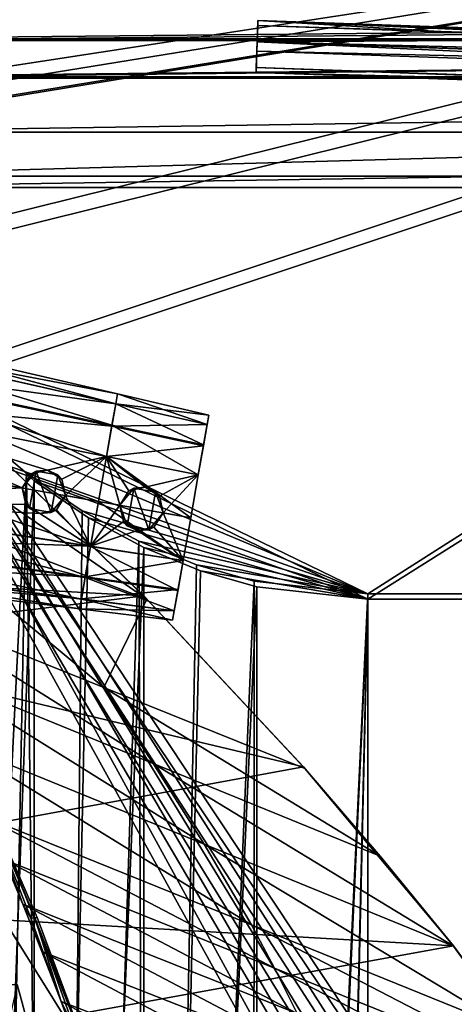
# Model space of a CAD drawing. Header units: metres. Extents: x 0 to 804, y -808 to 0.
# Tile 61 of 100: x 120 to 199, y -269 to -90. Entities that reach past the tile are written whole.
import ezdxf

# ---------------------------------------------------------------- set-up
doc = ezdxf.new("R2010")
doc.units = ezdxf.units.M

msp = doc.modelspace()

# ---------------------------------------------------------------- linework, layer by layer
at = {"layer": 'None'}
for points in [[(92.660332, -175.968719, 506.736481), (87.24424, -156.703415, 567.303406), (143.100128, -195.272568, 628.134583)], [(143.100128, -195.272568, 628.134583), (87.24424, -156.703415, 567.303406), (112.865669, -166.080582, 628.134583)], [(142.532959, -194.695984, 664.00946), (111.948639, -165.241425, 664.00946), (87.688896, -191.649673, 664.00946)], [(111.948639, -165.24144, 662.00946), (111.948639, -165.241425, 664.00946), (142.532959, -194.695984, 664.00946)], [(142.532959, -194.695984, 662.00946), (111.948639, -165.24144, 662.00946), (142.532959, -194.695984, 664.00946)], [(112.865669, -166.080582, 628.134583), (111.948639, -165.24144, 662.00946), (142.532959, -194.695984, 662.00946)], [(143.100128, -195.272568, 628.134583), (112.865669, -166.080582, 628.134583), (142.532959, -194.695984, 662.00946)], [(98.782684, -196.598618, 446.695862), (92.660332, -175.968719, 506.736481), (135.271118, -211.30545, 537.415222)], [(135.271118, -211.30545, 537.415222), (92.660332, -175.968719, 506.736481), (143.100128, -195.272568, 628.134583)], [(75.496353, -202.912231, 664.00946), (142.532959, -194.695984, 664.00946), (87.688896, -191.649673, 664.00946)], [(171.511398, -225.731796, 664.00946), (142.532959, -194.695984, 664.00946), (75.496353, -202.912231, 664.00946)], [(171.511398, -225.731796, 662.00946), (142.532959, -194.695984, 662.00946), (171.511398, -225.731796, 664.00946)], [(142.532959, -194.695984, 662.00946), (142.532959, -194.695984, 664.00946), (171.511398, -225.731796, 664.00946)], [(143.100128, -195.272568, 628.134583), (142.532959, -194.695984, 662.00946), (171.511398, -225.731796, 662.00946)], [(143.100128, -195.272568, 628.134583), (171.759567, -226.012283, 628.134583), (135.271118, -211.30545, 537.415222)], [(171.759567, -226.012283, 628.134583), (143.100128, -195.272568, 628.134583), (171.511398, -225.731796, 662.00946)], [(102.996658, -208.27388, 417.321106), (98.782684, -196.598618, 446.695862), (144.23526, -225.104996, 522.727844)], [(144.23526, -225.104996, 522.727844), (98.782684, -196.598618, 446.695862), (135.271118, -211.30545, 537.415222)], [(43.095512, -249.220764, 664.00946), (171.511398, -225.731796, 664.00946), (75.496353, -202.912231, 664.00946)], [(108.181587, -221.269714, 388.667511), (102.996658, -208.27388, 417.321106), (153.472992, -239.742477, 508.401031)], [(153.472992, -239.742477, 508.401031), (102.996658, -208.27388, 417.321106), (144.23526, -225.104996, 522.727844)], [(171.759567, -226.012283, 628.134583), (185.473846, -241.936096, 628.134583), (135.271118, -211.30545, 537.415222)], [(135.271118, -211.30545, 537.415222), (185.473846, -241.936096, 628.134583), (144.23526, -225.104996, 522.727844)], [(113.963173, -234.974121, 363.385895), (108.181587, -221.269714, 388.667511), (162.067856, -254.396027, 495.760223)], [(162.067856, -254.396027, 495.760223), (108.181587, -221.269714, 388.667511), (153.472992, -239.742477, 508.401031)], [(198.765137, -258.214661, 664.00946), (171.511398, -225.731796, 664.00946), (43.095512, -249.220764, 664.00946)], [(185.473846, -241.936096, 628.134583), (198.764404, -258.21524, 628.134583), (144.23526, -225.104996, 522.727844)], [(144.23526, -225.104996, 522.727844), (198.764404, -258.21524, 628.134583), (153.472992, -239.742477, 508.401031)], [(198.765137, -258.214661, 662.00946), (171.511398, -225.731796, 662.00946), (198.765137, -258.214661, 664.00946)], [(171.511398, -225.731796, 662.00946), (171.511398, -225.731796, 664.00946), (198.765137, -258.214661, 664.00946)], [(171.759567, -226.012283, 628.134583), (171.511398, -225.731796, 662.00946), (198.765137, -258.214661, 662.00946)], [(185.473846, -241.936096, 628.134583), (171.759567, -226.012283, 628.134583), (198.765137, -258.214661, 662.00946)], [(114.597893, -233.482681, 296.761108), (114.296318, -233.512024, 325.122192), (122.740387, -253.085846, 296.914764)], [(114.296318, -233.512024, 325.122192), (117.173508, -242.546112, 351.239136), (120.542389, -250.623337, 339.466614)], [(114.296318, -233.512024, 325.122192), (120.542389, -250.623337, 339.466614), (121.986748, -253.189087, 325.320648)], [(122.740387, -253.085846, 296.914764), (114.296318, -233.512024, 325.122192), (121.986748, -253.189087, 325.320648)], [(122.740387, -253.085846, 296.914764), (123.144127, -253.041321, 268.485168), (114.597893, -233.482681, 296.761108)], [(123.144127, -253.041321, 268.485168), (114.647652, -233.50444, 268.380524), (114.597893, -233.482681, 296.761108)], [(116.535919, -237.777298, 249.267487), (114.647652, -233.50444, 268.380524), (123.144127, -253.041321, 268.485168)], [(117.173508, -242.546112, 351.239136), (113.963173, -234.974121, 363.385895), (166.284958, -262.248535, 489.686859)], [(166.284958, -262.248535, 489.686859), (113.963173, -234.974121, 363.385895), (162.067856, -254.396027, 495.760223)], [(116.535919, -237.777298, 249.267487), (132.434921, -277.966827, 259.632996), (107.279976, -237.78363, 249.268265)], [(107.279976, -237.78363, 249.268265), (132.434921, -277.966827, 259.632996), (113.96759, -277.975098, 259.62738)], [(132.434921, -277.966827, 259.632996), (116.535919, -237.777298, 249.267487), (123.144127, -253.041321, 268.485168)], [(198.764404, -258.21524, 628.134583), (210.172531, -273.817932, 628.134583), (153.472992, -239.742477, 508.401031)], [(153.472992, -239.742477, 508.401031), (210.172531, -273.817932, 628.134583), (162.067856, -254.396027, 495.760223)], [(120.542389, -250.623337, 339.466614), (117.173508, -242.546112, 351.239136), (170.415558, -270.455505, 483.800598)], [(170.415558, -270.455505, 483.800598), (117.173508, -242.546112, 351.239136), (166.284958, -262.248535, 489.686859)], [(198.765137, -258.214661, 662.00946), (198.764404, -258.21524, 628.134583), (185.473846, -241.936096, 628.134583)], [(29.769123, -288.846954, 664.00946), (198.765137, -258.214661, 664.00946), (43.095512, -249.220764, 664.00946)], [(124.018074, -259.211548, 328.093628), (120.542389, -250.623337, 339.466614), (174.429794, -279.013031, 478.114075)], [(174.429794, -279.013031, 478.114075), (120.542389, -250.623337, 339.466614), (170.415558, -270.455505, 483.800598)], [(120.542389, -250.623337, 339.466614), (124.018074, -259.211548, 328.093628), (121.986748, -253.189087, 325.320648)], [(127.544357, -268.311737, 317.142151), (122.740387, -253.085846, 296.914764), (121.986748, -253.189087, 325.320648)], [(121.986748, -253.189087, 325.320648), (124.018074, -259.211548, 328.093628), (127.544357, -268.311737, 317.142151)], [(130.592484, -272.975189, 268.585327), (123.144127, -253.041321, 268.485168), (122.740387, -253.085846, 296.914764)], [(129.876282, -273.064545, 297.061707), (122.740387, -253.085846, 296.914764), (127.544357, -268.311737, 317.142151)], [(129.876282, -273.064545, 297.061707), (130.592484, -272.975189, 268.585327), (122.740387, -253.085846, 296.914764)], [(132.434921, -277.966827, 259.632996), (123.144127, -253.041321, 268.485168), (130.592484, -272.975189, 268.585327)], [(210.172531, -273.817932, 628.134583), (215.396423, -281.950958, 628.134583), (162.067856, -254.396027, 495.760223)], [(162.067856, -254.396027, 495.760223), (215.396423, -281.950958, 628.134583), (166.284958, -262.248535, 489.686859)], [(210.566864, -274.40625, 664.00946), (198.765137, -258.214661, 664.00946), (29.769123, -288.846954, 664.00946)], [(210.172531, -273.817932, 628.134583), (198.764404, -258.21524, 628.134583), (198.765137, -258.214661, 662.00946)], [(210.566864, -274.40625, 664.00946), (210.566864, -274.40625, 662.00946), (198.765137, -258.214661, 664.00946)], [(210.566864, -274.40625, 662.00946), (198.765137, -258.214661, 662.00946), (198.765137, -258.214661, 664.00946)], [(210.566864, -274.40625, 662.00946), (210.172531, -273.817932, 628.134583), (198.765137, -258.214661, 662.00946)], [(127.544357, -268.311737, 317.142151), (124.018074, -259.211548, 328.093628), (178.295883, -287.914734, 472.638367)], [(178.295883, -287.914734, 472.638367), (124.018074, -259.211548, 328.093628), (174.429794, -279.013031, 478.114075)], [(215.396423, -281.950958, 628.134583), (220.288727, -290.287659, 628.134583), (166.284958, -262.248535, 489.686859)], [(166.284958, -262.248535, 489.686859), (220.288727, -290.287659, 628.134583), (170.415558, -270.455505, 483.800598)], [(51.508282, -265.193634, 221.058258), (119.537735, -265.174286, 221.006577), (125.512344, -287.226807, 211.254379)], [(51.508282, -287.269989, 211.371628), (51.508282, -265.193634, 221.058258), (125.512344, -287.226807, 211.254379)], [(125.512344, -287.226807, 211.254379), (119.537735, -265.174286, 221.006577), (116.446144, -278.960083, 249.423599)], [(131.103333, -278.071411, 306.790405), (127.544357, -268.311737, 317.142151), (182.001465, -297.227264, 467.462463)], [(182.001465, -297.227264, 467.462463), (127.544357, -268.311737, 317.142151), (178.295883, -287.914734, 472.638367)], [(131.103333, -278.071411, 306.790405), (129.876282, -273.064545, 297.061707), (127.544357, -268.311737, 317.142151)]]:
    msp.add_3dface(points, dxfattribs=at)
at = {"layer": 'None0'}
for points in [[(218.582199, -86.707916, 659.043274), (160.28714, -75.761986, 659.329895), (280.103149, -94.914627, 619.99176)], [(280.103149, -94.914627, 619.99176), (160.28714, -75.761986, 659.329895), (221.425644, -87.165344, 619.788818)], [(218.58223, -86.707924, 1606.244751), (160.287186, -75.761993, 1606.531372), (277.738068, -94.656601, 1566.981934)], [(277.738068, -94.656601, 1566.981934), (160.287186, -75.761993, 1606.531372), (218.605759, -86.711723, 1566.773804)]]:
    msp.add_3dface(points, dxfattribs=at)
at = {"layer": 'None012311'}
for points in [[(87.382919, -87.384155, 115.497307), (716.649536, -87.384163, 115.497307), (82.673126, -93.629784, 115.38829)], [(716.649536, -87.384163, 115.497307), (721.359314, -93.629791, 115.38829), (82.673126, -93.629784, 115.38829)], [(88.228447, -88.227318, 118.483047), (83.897881, -93.96769, 118.382851), (715.804016, -88.227333, 118.483047)], [(715.804016, -88.227333, 118.483047), (83.897881, -93.96769, 118.382851), (720.134583, -93.967705, 118.382851)], [(82.673126, -93.629784, 115.38829), (721.359314, -93.629791, 115.38829), (79.500847, -100.786499, 115.263367)], [(721.359314, -93.629791, 115.38829), (724.531616, -100.786499, 115.263367), (79.500847, -100.786499, 115.263367)], [(83.897881, -93.96769, 118.382851), (80.980545, -100.545753, 118.268028), (720.134583, -93.967705, 118.382851)], [(720.134583, -93.967705, 118.382851), (80.980545, -100.545753, 118.268028), (723.05188, -100.545753, 118.268028)], [(79.500847, -100.786499, 115.263367), (724.531616, -100.786499, 115.263367), (77.364799, -110.572227, 115.09256)], [(724.531616, -100.786499, 115.263367), (726.667664, -110.572227, 115.09256), (77.364799, -110.572227, 115.09256)], [(80.980545, -100.545753, 118.268028), (78.546486, -118.575203, 117.953323), (723.05188, -100.545753, 118.268028)], [(723.05188, -100.545753, 118.268028), (78.546486, -118.575203, 117.953323), (725.485901, -118.575211, 117.953323)], [(77.364799, -110.572227, 115.09256), (726.667664, -110.572227, 115.09256), (76.834984, -120.582596, 114.917824)], [(726.667664, -110.572227, 115.09256), (727.197449, -120.582596, 114.917824), (76.834984, -120.582596, 114.917824)], [(78.546486, -118.575203, 117.953323), (402.01651, -605.043579, 109.461983), (725.485901, -118.575211, 117.953323)], [(84.22982, -682.522278, 108.109589), (355.943726, -624.124634, 109.128922), (78.546486, -118.575203, 117.953323)], [(355.943726, -624.124634, 109.128922), (367.6427, -614.846802, 109.290871), (78.546486, -118.575203, 117.953323)], [(78.546486, -118.575203, 117.953323), (367.6427, -614.846802, 109.290871), (378.033203, -609.617432, 109.382149)], [(378.033203, -609.617432, 109.382149), (390.160004, -606.131226, 109.443001), (78.546486, -118.575203, 117.953323)], [(390.160004, -606.131226, 109.443001), (402.01651, -605.043579, 109.461983), (78.546486, -118.575203, 117.953323)], [(377.245544, -607.575745, 106.417328), (366.514679, -612.976318, 106.323059), (76.834984, -120.582596, 114.917824)], [(366.514679, -612.976318, 106.323059), (354.430603, -622.559387, 106.155792), (76.834984, -120.582596, 114.917824)], [(76.834984, -120.582596, 114.917824), (354.430603, -622.559387, 106.155792), (82.481255, -680.857727, 105.138191)], [(76.834984, -120.582596, 114.917824), (727.197449, -120.582596, 114.917824), (402.01651, -602.851624, 106.499786)], [(402.01651, -602.851624, 106.499786), (389.77063, -603.975037, 106.480179), (76.834984, -120.582596, 114.917824)], [(389.77063, -603.975037, 106.480179), (377.245544, -607.575745, 106.417328), (76.834984, -120.582596, 114.917824)]]:
    msp.add_3dface(points, dxfattribs=at)
at = {"layer": 'None012312'}
for points in [[(61.669197, -81.4142, 2094.728027), (70.80912, -105.854668, 2111.02002), (402.016327, -55.057472, 2077.158691)], [(402.016327, -55.057472, 2077.158691), (70.80912, -105.854668, 2111.02002), (72.002686, -108.50338, 2112.785645)], [(72.002686, -108.50338, 2112.785645), (85.651848, -133.437515, 2129.406738), (402.016327, -55.057472, 2077.158691)], [(85.651848, -133.437515, 2129.406738), (102.280708, -155.085602, 2143.837158), (402.016327, -55.057472, 2077.158691)], [(402.016327, -55.057472, 2077.158691), (102.280708, -155.085602, 2143.837158), (183.243256, -194.333832, 2170)], [(402.016327, -194.333832, 2170), (402.016327, -55.057472, 2077.158691), (183.243256, -194.333832, 2170)], [(74.374367, -111.085007, 2111.02002), (64.421242, -84.938629, 2093.59082), (402.016327, -57.672642, 2075.415527)], [(74.513, -111.387764, 2111.221924), (74.374367, -111.085007, 2111.02002), (402.016327, -57.672642, 2075.415527)], [(402.016327, -57.672642, 2075.415527), (87.85331, -135.757248, 2127.466553), (74.513, -111.387764, 2111.221924)], [(104.10688, -156.916733, 2141.571289), (87.85331, -135.757248, 2127.466553), (402.016327, -57.672642, 2075.415527)], [(183.243256, -195.279739, 2167.144043), (104.10688, -156.916733, 2141.571289), (402.016327, -57.672642, 2075.415527)], [(402.016327, -57.672642, 2075.415527), (402.016327, -195.279739, 2167.144043), (183.243256, -195.279739, 2167.144043)], [(183.243256, -194.333832, 2170), (102.280708, -155.085602, 2143.837158), (111.536957, -164.363174, 2150.021729)], [(122.621124, -173.857254, 2152.86377), (104.085083, -673.795959, 2141.555664), (104.10688, -156.916733, 2141.571289)], [(122.621124, -173.857254, 2152.86377), (104.10688, -156.916733, 2141.571289), (183.243256, -195.279739, 2167.144043)], [(111.536957, -164.363174, 2150.021729), (95.76886, -682.554504, 2138.76123), (121.220215, -172.415527, 2155.389404)], [(111.536957, -164.363174, 2150.021729), (121.220215, -172.415527, 2155.389404), (183.243256, -194.333832, 2170)], [(95.76886, -682.554504, 2138.76123), (111.601715, -666.464539, 2150.061035), (121.220215, -172.415527, 2155.389404)], [(121.220215, -172.415527, 2155.389404), (111.601715, -666.464539, 2150.061035), (126.5467, -653.800476, 2157.919189)], [(126.5467, -653.800476, 2157.919189), (131.319733, -179.260727, 2159.952393), (121.220215, -172.415527, 2155.389404)], [(121.220215, -172.415527, 2155.389404), (131.319733, -179.260727, 2159.952393), (183.243256, -194.333832, 2170)], [(122.620811, -656.609924, 2152.86377), (104.085083, -673.795959, 2141.555664), (122.621124, -173.857254, 2152.86377)], [(132.491928, -180.547226, 2157.323242), (122.620811, -656.609924, 2152.86377), (122.621124, -173.857254, 2152.86377)], [(132.491928, -180.547226, 2157.323242), (122.621124, -173.857254, 2152.86377), (183.243256, -195.279739, 2167.144043)], [(141.615219, -184.790222, 2163.638184), (131.319733, -179.260727, 2159.952393), (126.5467, -653.800476, 2157.919189)], [(183.243256, -194.333832, 2170), (131.319733, -179.260727, 2159.952393), (141.615219, -184.790222, 2163.638184)], [(122.620811, -656.609924, 2152.86377), (132.491928, -180.547226, 2157.323242), (142.55423, -185.951401, 2160.925781)], [(183.243256, -195.279739, 2167.144043), (142.55423, -185.951401, 2160.925781), (132.491928, -180.547226, 2157.323242)], [(143.372208, -642.614685, 2164.176758), (141.615219, -184.790222, 2163.638184), (126.5467, -653.800476, 2157.919189)], [(152.120087, -189.059952, 2166.484375), (141.615219, -184.790222, 2163.638184), (143.372208, -642.614685, 2164.176758)], [(141.615219, -184.790222, 2163.638184), (152.120087, -189.059952, 2166.484375), (183.243256, -194.333832, 2170)], [(142.532806, -642.578247, 2160.918945), (122.620811, -656.609924, 2152.86377), (142.55423, -185.951401, 2160.925781)], [(142.532806, -642.578247, 2160.918945), (142.55423, -185.951401, 2160.925781), (152.82312, -190.125153, 2163.708008)], [(152.82312, -190.125153, 2163.708008), (142.55423, -185.951401, 2160.925781), (183.243256, -195.279739, 2167.144043)], [(162.59082, -192.029877, 2168.464111), (152.120087, -189.059952, 2166.484375), (143.372208, -642.614685, 2164.176758)], [(152.120087, -189.059952, 2166.484375), (162.59082, -192.029877, 2168.464111), (183.243256, -194.333832, 2170)], [(163.058655, -193.028183, 2165.643066), (142.532806, -642.578247, 2160.918945), (152.82312, -190.125153, 2163.708008)], [(163.058655, -193.028183, 2165.643066), (152.82312, -190.125153, 2163.708008), (183.243256, -195.279739, 2167.144043)], [(162.59082, -192.029877, 2168.464111), (143.372208, -642.614685, 2164.176758), (162.383331, -634.318787, 2168.432861)], [(183.243256, -194.333832, 2170), (162.59082, -192.029877, 2168.464111), (162.383331, -634.318787, 2168.432861)], [(162.996735, -633.470398, 2165.633789), (142.532806, -642.578247, 2160.918945), (163.058655, -193.028183, 2165.643066)], [(183.243256, -194.333832, 2170), (162.383331, -634.318787, 2168.432861), (172.663162, -631.933899, 2169.598633)], [(183.243256, -195.279739, 2167.144043), (162.996735, -633.470398, 2165.633789), (163.058655, -193.028183, 2165.643066)], [(183.243256, -631.100647, 2170), (183.243256, -194.333832, 2170), (172.663162, -631.933899, 2169.598633)], [(183.243256, -194.333832, 2170), (183.243256, -631.100647, 2170), (402.016327, -194.333832, 2170)], [(183.243256, -631.100647, 2170), (620.789429, -631.100647, 2170), (402.016327, -194.333832, 2170)], [(172.976517, -631.183716, 2166.757324), (162.996735, -633.470398, 2165.633789), (183.243256, -195.279739, 2167.144043)], [(183.243256, -630.385498, 2167.144043), (172.976517, -631.183716, 2166.757324), (183.243256, -195.279739, 2167.144043)], [(183.243256, -195.279739, 2167.144043), (402.016327, -195.279739, 2167.144043), (183.243256, -630.385498, 2167.144043)], [(402.016327, -195.279739, 2167.144043), (620.789429, -630.385498, 2167.144043), (183.243256, -630.385498, 2167.144043)]]:
    msp.add_3dface(points, dxfattribs=at)
at = {"layer": 'None012316'}
for points in [[(163.256866, -90.333252, 1629.915039), (221.169739, -93.841049, 1627.794922), (163.123199, -94.16114, 1626.70105)], [(163.226563, -91.200966, 1634.838989), (163.256866, -90.333252, 1629.915039), (163.123199, -94.16114, 1626.70105)], [(563.013184, -104.293045, 1629.915039), (163.256866, -90.333252, 1629.915039), (163.226563, -91.200966, 1634.838989)], [(223.212616, -92.647835, 1629.400146), (221.788803, -92.909737, 1628.860718), (163.256866, -90.333252, 1629.915039)], [(221.788803, -92.909737, 1628.860718), (221.169739, -93.841049, 1627.794922), (163.256866, -90.333252, 1629.915039)], [(163.256866, -90.333252, 1629.915039), (563.013184, -104.293045, 1629.915039), (223.212616, -92.647835, 1629.400146)], [(562.98291, -105.160759, 1634.838989), (163.226563, -91.200966, 1634.838989), (163.062592, -95.896561, 1636.549072)], [(163.062592, -95.896561, 1636.549072), (163.226563, -91.200966, 1634.838989), (163.123199, -94.16114, 1626.70105)], [(562.98291, -105.160759, 1634.838989), (563.013184, -104.293045, 1629.915039), (163.226563, -91.200966, 1634.838989)], [(162.959213, -98.856743, 1628.411133), (163.123199, -94.16114, 1626.70105), (562.715576, -112.816536, 1628.411133)], [(163.062592, -95.896561, 1636.549072), (163.123199, -94.16114, 1626.70105), (162.959213, -98.856743, 1628.411133)], [(221.169739, -93.841049, 1627.794922), (223.105667, -95.710152, 1626.829102), (163.123199, -94.16114, 1626.70105)], [(163.123199, -94.16114, 1626.70105), (562.879517, -108.120941, 1626.70105), (562.715576, -112.816536, 1628.411133)], [(163.123199, -94.16114, 1626.70105), (223.105667, -95.710152, 1626.829102), (502.93512, -105.48201, 1626.829102)], [(163.123199, -94.16114, 1626.70105), (502.93512, -105.48201, 1626.829102), (562.879517, -108.120941, 1626.70105)], [(562.818909, -109.856361, 1636.549072), (163.062592, -95.896561, 1636.549072), (162.928925, -99.724449, 1633.335205)], [(162.928925, -99.724449, 1633.335205), (163.062592, -95.896561, 1636.549072), (162.959213, -98.856743, 1628.411133)], [(562.818909, -109.856361, 1636.549072), (562.98291, -105.160759, 1634.838989), (163.062592, -95.896561, 1636.549072)], [(162.928925, -99.724449, 1633.335205), (162.959213, -98.856743, 1628.411133), (562.685242, -113.68425, 1633.335205)], [(562.685242, -113.68425, 1633.335205), (562.818909, -109.856361, 1636.549072), (162.928925, -99.724449, 1633.335205)], [(162.959213, -98.856743, 1628.411133), (562.715576, -112.816536, 1628.411133), (562.685242, -113.68425, 1633.335205)]]:
    msp.add_3dface(points, dxfattribs=at)
at = {"layer": 'None012326'}
for points in [[(84.085861, -145.670349, 1313.068237), (83.721764, -147.735229, 1322.584595), (137.753189, -158.060425, 1313.067261)], [(83.723495, -147.725433, 1303.557007), (84.085861, -145.670349, 1313.068237), (137.437698, -159.84964, 1304.775024)], [(84.085861, -145.670349, 1313.068237), (137.753189, -158.060425, 1313.067261), (137.437698, -159.84964, 1304.775024)], [(83.721764, -147.735229, 1322.584595), (82.90786, -152.351135, 1329.237549), (137.436188, -159.858231, 1321.363892)], [(82.941925, -152.157928, 1297.077515), (83.723495, -147.725433, 1303.557007), (136.753815, -163.728119, 1299.104004)], [(83.721764, -147.735229, 1322.584595), (137.436188, -159.858231, 1321.363892), (137.753189, -158.060425, 1313.067261)], [(83.723495, -147.725433, 1303.557007), (137.437698, -159.84964, 1304.775024), (136.753815, -163.728119, 1299.104004)], [(82.90786, -152.351135, 1329.237549), (81.79557, -158.659225, 1333.659668), (136.726456, -163.883301, 1327.172729)], [(81.799324, -158.637955, 1292.470215), (82.941925, -152.157928, 1297.077515), (135.755463, -169.390091, 1295.082275)], [(82.90786, -152.351135, 1329.237549), (136.726456, -163.883301, 1327.172729), (137.436188, -159.858231, 1321.363892)], [(82.941925, -152.157928, 1297.077515), (136.753815, -163.728119, 1299.104004), (135.755463, -169.390091, 1295.082275)], [(80.147263, -168.007248, 1290.37854), (81.799324, -158.637955, 1292.470215), (134.315155, -177.558517, 1293.261108)], [(80.147263, -168.007248, 1335.741455), (120.426567, -175.109573, 1333.597656), (81.79557, -158.659225, 1333.659668)], [(81.79557, -158.659225, 1333.659668), (135.752167, -169.408752, 1331.046387), (136.726456, -163.883301, 1327.172729)], [(120.426567, -175.109573, 1333.597656), (122.068214, -172.530884, 1333.34082), (81.79557, -158.659225, 1333.659668)], [(81.79557, -158.659225, 1333.659668), (122.068214, -172.530884, 1333.34082), (125.044617, -171.86441, 1332.992432)], [(81.79557, -158.659225, 1333.659668), (125.044617, -171.86441, 1332.992432), (135.752167, -169.408752, 1331.046387)], [(81.799324, -158.637955, 1292.470215), (135.755463, -169.390091, 1295.082275), (134.315155, -177.558517, 1293.261108)], [(137.437698, -159.84964, 1304.775024), (137.753189, -158.060425, 1313.067261), (137.436188, -159.858231, 1321.363892)], [(137.436188, -159.858231, 1321.363892), (136.726456, -163.883301, 1327.172729), (136.753815, -163.728119, 1299.104004)], [(137.437698, -159.84964, 1304.775024), (137.436188, -159.858231, 1321.363892), (136.753815, -163.728119, 1299.104004)], [(136.726456, -163.883301, 1327.172729), (135.752167, -169.408752, 1331.046387), (135.755463, -169.390091, 1295.082275)], [(136.753815, -163.728119, 1299.104004), (136.726456, -163.883301, 1327.172729), (135.755463, -169.390091, 1295.082275)], [(132.874832, -185.726944, 1295.082275), (78.495201, -177.376541, 1292.470215), (80.147263, -168.007248, 1290.37854)], [(120.426567, -175.109573, 1333.597656), (80.147263, -168.007248, 1335.741455), (78.498947, -177.355286, 1333.659668)], [(134.315155, -177.558517, 1293.261108), (132.874832, -185.726944, 1295.082275), (80.147263, -168.007248, 1290.37854)], [(125.044617, -171.86441, 1332.992432), (127.635483, -173.505508, 1333.040894), (135.752167, -169.408752, 1331.046387)], [(135.752167, -169.408752, 1331.046387), (127.635483, -173.505508, 1333.040894), (128.301468, -176.498138, 1333.178955)], [(128.301468, -176.498138, 1333.178955), (134.315155, -177.558517, 1332.858887), (135.752167, -169.408752, 1331.046387)], [(135.755463, -169.390091, 1295.082275), (135.752167, -169.408752, 1331.046387), (134.315155, -177.558517, 1293.261108)], [(135.752167, -169.408752, 1331.046387), (134.315155, -177.558517, 1332.858887), (134.315155, -177.558517, 1293.261108)], [(122.068214, -172.530884, 1333.34082), (120.426567, -175.109573, 1348.318726), (122.996552, -172.046783, 1348.318726)], [(122.996552, -172.046783, 1348.318726), (120.426567, -175.109573, 1348.318726), (121.794022, -178.866653, 1348.318726)], [(122.068214, -172.530884, 1333.34082), (120.426567, -175.109573, 1333.597656), (120.426567, -175.109573, 1348.318726)], [(125.731476, -179.560928, 1348.318726), (122.996552, -172.046783, 1348.318726), (121.794022, -178.866653, 1348.318726)], [(125.044617, -171.86441, 1332.992432), (122.068214, -172.530884, 1333.34082), (122.996552, -172.046783, 1348.318726)], [(125.044617, -171.86441, 1332.992432), (122.996552, -172.046783, 1348.318726), (126.933998, -172.741074, 1348.318726)], [(126.933998, -172.741074, 1348.318726), (122.996552, -172.046783, 1348.318726), (125.731476, -179.560928, 1348.318726)], [(127.635483, -173.505508, 1333.040894), (125.044617, -171.86441, 1332.992432), (126.933998, -172.741074, 1348.318726)], [(128.301468, -176.498138, 1348.318726), (126.933998, -172.741074, 1348.318726), (125.731476, -179.560928, 1348.318726)], [(127.635483, -173.505508, 1333.040894), (126.933998, -172.741074, 1348.318726), (128.301468, -176.498138, 1348.318726)], [(128.301468, -176.498138, 1333.178955), (127.635483, -173.505508, 1333.040894), (128.301468, -176.498138, 1348.318726)], [(78.498947, -177.355286, 1333.659668), (121.087288, -178.094238, 1333.340942), (120.426567, -175.109573, 1333.597656)], [(121.794022, -178.866653, 1348.318726), (120.426567, -175.109573, 1348.318726), (121.087288, -178.094238, 1333.340942)], [(121.087288, -178.094238, 1333.340942), (120.426567, -175.109573, 1348.318726), (120.426567, -175.109573, 1333.597656)], [(128.301468, -176.498138, 1348.318726), (125.731476, -179.560928, 1348.318726), (126.652107, -179.082489, 1333.040894)], [(128.301468, -176.498138, 1333.178955), (128.301468, -176.498138, 1348.318726), (126.652107, -179.082489, 1333.040894)], [(128.301468, -176.498138, 1333.178955), (126.652107, -179.082489, 1333.040894), (132.878128, -185.708267, 1331.046387)], [(134.315155, -177.558517, 1332.858887), (128.301468, -176.498138, 1333.178955), (132.878128, -185.708267, 1331.046387)], [(131.87648, -191.388901, 1299.104004), (77.3526, -183.856567, 1297.077515), (78.495201, -177.376541, 1292.470215)], [(132.878128, -185.708267, 1331.046387), (78.498947, -177.355286, 1333.659668), (77.386665, -183.663376, 1329.237549)], [(132.874832, -185.726944, 1295.082275), (131.87648, -191.388901, 1299.104004), (78.495201, -177.376541, 1292.470215)], [(132.878128, -185.708267, 1331.046387), (123.656181, -179.738876, 1332.992188), (78.498947, -177.355286, 1333.659668)], [(123.656181, -179.738876, 1332.992188), (121.087288, -178.094238, 1333.340942), (78.498947, -177.355286, 1333.659668)], [(123.656181, -179.738876, 1332.992188), (121.794022, -178.866653, 1348.318726), (121.087288, -178.094238, 1333.340942)], [(134.315155, -177.558517, 1293.261108), (134.315155, -177.558517, 1332.858887), (132.874832, -185.726944, 1295.082275)], [(134.315155, -177.558517, 1332.858887), (132.878128, -185.708267, 1331.046387), (132.874832, -185.726944, 1295.082275)], [(125.731476, -179.560928, 1348.318726), (121.794022, -178.866653, 1348.318726), (123.656181, -179.738876, 1332.992188)], [(126.652107, -179.082489, 1333.040894), (125.731476, -179.560928, 1348.318726), (123.656181, -179.738876, 1332.992188)], [(132.878128, -185.708267, 1331.046387), (126.652107, -179.082489, 1333.040894), (123.656181, -179.738876, 1332.992188)], [(131.192596, -195.267395, 1304.775024), (76.57103, -188.289078, 1303.557007), (77.3526, -183.856567, 1297.077515)], [(131.903839, -191.233719, 1327.172729), (77.386665, -183.663376, 1329.237549), (76.572754, -188.279282, 1322.584595)], [(131.87648, -191.388901, 1299.104004), (131.192596, -195.267395, 1304.775024), (77.3526, -183.856567, 1297.077515)], [(131.903839, -191.233719, 1327.172729), (132.878128, -185.708267, 1331.046387), (77.386665, -183.663376, 1329.237549)], [(132.874832, -185.726944, 1295.082275), (131.903839, -191.233719, 1327.172729), (131.87648, -191.388901, 1299.104004)], [(132.874832, -185.726944, 1295.082275), (132.878128, -185.708267, 1331.046387), (131.903839, -191.233719, 1327.172729)], [(131.194107, -195.258804, 1321.363892), (76.572754, -188.279282, 1322.584595), (76.208664, -190.344147, 1313.068237)], [(130.877106, -197.056595, 1313.067261), (76.208664, -190.344147, 1313.068237), (76.57103, -188.289078, 1303.557007)], [(131.192596, -195.267395, 1304.775024), (130.877106, -197.056595, 1313.067261), (76.57103, -188.289078, 1303.557007)], [(131.194107, -195.258804, 1321.363892), (131.903839, -191.233719, 1327.172729), (76.572754, -188.279282, 1322.584595)], [(130.877106, -197.056595, 1313.067261), (131.194107, -195.258804, 1321.363892), (76.208664, -190.344147, 1313.068237)], [(131.87648, -191.388901, 1299.104004), (131.194107, -195.258804, 1321.363892), (131.192596, -195.267395, 1304.775024)], [(131.903839, -191.233719, 1327.172729), (131.194107, -195.258804, 1321.363892), (131.87648, -191.388901, 1299.104004)], [(131.194107, -195.258804, 1321.363892), (130.877106, -197.056595, 1313.067261), (131.192596, -195.267395, 1304.775024)]]:
    msp.add_3dface(points, dxfattribs=at)
at = {"layer": 'None012330'}
for points in [[(137.753189, -158.060425, 1313.067627), (137.436142, -159.858475, 1321.36438), (154.34021, -161.889847, 1313.067261)], [(137.436142, -159.858475, 1321.36438), (137.753189, -158.060425, 1313.067627), (137.437729, -159.849472, 1304.775391)], [(137.437729, -159.849472, 1304.775391), (137.753189, -158.060425, 1313.067627), (154.039246, -163.596725, 1305.151855)], [(137.753189, -158.060425, 1313.067627), (154.34021, -161.889847, 1313.067261), (154.039246, -163.596725, 1305.151855)], [(137.436142, -159.858475, 1321.36438), (136.725662, -163.887772, 1327.177246), (154.03772, -163.605347, 1320.987183)], [(136.725662, -163.887772, 1327.177246), (137.436142, -159.858475, 1321.36438), (136.75415, -163.726212, 1299.105957)], [(136.75415, -163.726212, 1299.105957), (137.437729, -159.849472, 1304.775391), (153.38588, -167.302155, 1299.732422)], [(136.75415, -163.726212, 1299.105957), (137.436142, -159.858475, 1321.36438), (137.437729, -159.849472, 1304.775391)], [(137.436142, -159.858475, 1321.36438), (154.03772, -163.605347, 1320.987183), (154.34021, -161.889847, 1313.067261)], [(137.437729, -159.849472, 1304.775391), (154.039246, -163.596725, 1305.151855), (153.38588, -167.302155, 1299.732422)], [(154.039246, -163.596725, 1305.151855), (154.34021, -161.889847, 1313.067261), (154.03772, -163.605347, 1320.987183)], [(136.725662, -163.887772, 1327.177246), (135.752029, -169.409576, 1331.046875), (153.359451, -167.452026, 1326.539063)], [(135.752029, -169.409576, 1331.046875), (136.725662, -163.887772, 1327.177246), (135.755478, -169.389984, 1295.082397)], [(135.755478, -169.389984, 1295.082397), (136.75415, -163.726212, 1299.105957), (152.431763, -172.71315, 1295.889648)], [(135.755478, -169.389984, 1295.082397), (136.725662, -163.887772, 1327.177246), (136.75415, -163.726212, 1299.105957)], [(136.725662, -163.887772, 1327.177246), (153.359451, -167.452026, 1326.539063), (154.03772, -163.605347, 1320.987183)], [(136.75415, -163.726212, 1299.105957), (153.38588, -167.302155, 1299.732422), (152.431763, -172.71315, 1295.889648)], [(154.03772, -163.605347, 1320.987183), (153.359451, -167.452026, 1326.539063), (153.38588, -167.302155, 1299.732422)], [(154.039246, -163.596725, 1305.151855), (154.03772, -163.605347, 1320.987183), (153.38588, -167.302155, 1299.732422)], [(135.752029, -169.409576, 1331.046875), (152.428467, -172.731903, 1330.239136), (153.359451, -167.452026, 1326.539063)], [(153.359451, -167.452026, 1326.539063), (152.428467, -172.731903, 1330.239136), (152.431763, -172.71315, 1295.889648)], [(153.38588, -167.302155, 1299.732422), (153.359451, -167.452026, 1326.539063), (152.431763, -172.71315, 1295.889648)], [(134.315155, -177.558517, 1293.261108), (135.755478, -169.389984, 1295.082397), (151.056885, -180.510529, 1294.1521)], [(134.315155, -177.558517, 1293.261108), (135.752029, -169.409576, 1331.046875), (135.755478, -169.389984, 1295.082397)], [(134.315155, -177.558517, 1332.858887), (138.153564, -178.235336, 1332.654663), (135.752029, -169.409576, 1331.046875)], [(134.315155, -177.558517, 1293.261108), (134.315155, -177.558517, 1332.858887), (135.752029, -169.409576, 1331.046875)], [(138.153564, -178.235336, 1332.654663), (139.794586, -175.656754, 1332.388062), (135.752029, -169.409576, 1331.046875)], [(135.752029, -169.409576, 1331.046875), (139.794586, -175.656754, 1332.388062), (142.770523, -174.989792, 1332.029175)], [(135.752029, -169.409576, 1331.046875), (142.770523, -174.989792, 1332.029175), (152.428467, -172.731903, 1330.239136)], [(135.755478, -169.389984, 1295.082397), (152.431763, -172.71315, 1295.889648), (151.056885, -180.510529, 1294.1521)], [(142.770523, -174.989792, 1332.029175), (145.361923, -176.630951, 1332.087524), (152.428467, -172.731903, 1330.239136)], [(152.428467, -172.731903, 1330.239136), (145.361923, -176.630951, 1332.087524), (146.028, -179.62381, 1332.235596)], [(146.028, -179.62381, 1332.235596), (151.056885, -180.510529, 1331.967896), (152.428467, -172.731903, 1330.239136)], [(152.431763, -172.71315, 1295.889648), (152.428467, -172.731903, 1330.239136), (151.056885, -180.510529, 1294.1521)], [(152.428467, -172.731903, 1330.239136), (151.056885, -180.510529, 1331.967896), (151.056885, -180.510529, 1294.1521)], [(142.770523, -174.989792, 1332.029175), (139.794586, -175.656754, 1332.388062), (140.723099, -175.172455, 1342.318726)], [(142.770523, -174.989792, 1332.029175), (140.723099, -175.172455, 1342.318726), (144.660538, -175.86673, 1342.318726)], [(145.361923, -176.630951, 1332.087524), (142.770523, -174.989792, 1332.029175), (144.660538, -175.86673, 1342.318726)], [(139.794586, -175.656754, 1332.388062), (138.153107, -178.235245, 1342.318726), (140.723099, -175.172455, 1342.318726)], [(140.723099, -175.172455, 1342.318726), (138.153107, -178.235245, 1342.318726), (139.520569, -181.992325, 1342.318726)], [(139.794586, -175.656754, 1332.388062), (138.153564, -178.235336, 1332.654663), (138.153107, -178.235245, 1342.318726)], [(143.458008, -182.6866, 1342.318726), (140.723099, -175.172455, 1342.318726), (139.520569, -181.992325, 1342.318726)], [(144.660538, -175.86673, 1342.318726), (140.723099, -175.172455, 1342.318726), (143.458008, -182.6866, 1342.318726)], [(146.028, -179.62381, 1342.318726), (144.660538, -175.86673, 1342.318726), (143.458008, -182.6866, 1342.318726)], [(145.361923, -176.630951, 1332.087524), (144.660538, -175.86673, 1342.318726), (146.028, -179.62381, 1342.318726)], [(146.028, -179.62381, 1332.235596), (145.361923, -176.630951, 1332.087524), (146.028, -179.62381, 1342.318726)], [(149.681992, -188.307907, 1295.889648), (132.874817, -185.727036, 1295.082397), (134.315155, -177.558517, 1293.261108)], [(132.874817, -185.727036, 1295.082397), (132.878265, -185.707443, 1331.046875), (134.315155, -177.558517, 1293.261108)], [(138.153564, -178.235336, 1332.654663), (134.315155, -177.558517, 1332.858887), (132.878265, -185.707443, 1331.046875)], [(132.878265, -185.707443, 1331.046875), (134.315155, -177.558517, 1332.858887), (134.315155, -177.558517, 1293.261108)], [(132.878265, -185.707443, 1331.046875), (138.813522, -181.219879, 1332.388062), (138.153564, -178.235336, 1332.654663)], [(151.056885, -180.510529, 1294.1521), (149.681992, -188.307907, 1295.889648), (134.315155, -177.558517, 1293.261108)], [(139.520569, -181.992325, 1342.318726), (138.153107, -178.235245, 1342.318726), (138.813522, -181.219879, 1332.388062)], [(138.813522, -181.219879, 1332.388062), (138.153107, -178.235245, 1342.318726), (138.153564, -178.235336, 1332.654663)], [(146.028, -179.62381, 1342.318726), (143.458008, -182.6866, 1342.318726), (144.378464, -182.208298, 1332.087646)], [(146.028, -179.62381, 1332.235596), (144.378464, -182.208298, 1332.087646), (149.685303, -188.289154, 1330.239136)], [(146.028, -179.62381, 1332.235596), (146.028, -179.62381, 1342.318726), (144.378464, -182.208298, 1332.087646)], [(151.056885, -180.510529, 1331.967896), (146.028, -179.62381, 1332.235596), (149.685303, -188.289154, 1330.239136)], [(141.38205, -182.864441, 1332.029053), (138.813522, -181.219879, 1332.388062), (132.878265, -185.707443, 1331.046875)], [(141.38205, -182.864441, 1332.029053), (139.520569, -181.992325, 1342.318726), (138.813522, -181.219879, 1332.388062)], [(143.458008, -182.6866, 1342.318726), (139.520569, -181.992325, 1342.318726), (141.38205, -182.864441, 1332.029053)], [(151.056885, -180.510529, 1294.1521), (151.056885, -180.510529, 1331.967896), (149.681992, -188.307907, 1295.889648)], [(151.056885, -180.510529, 1331.967896), (149.685303, -188.289154, 1330.239136), (149.681992, -188.307907, 1295.889648)], [(149.685303, -188.289154, 1330.239136), (141.38205, -182.864441, 1332.029053), (132.878265, -185.707443, 1331.046875)], [(149.685303, -188.289154, 1330.239136), (144.378464, -182.208298, 1332.087646), (141.38205, -182.864441, 1332.029053)], [(144.378464, -182.208298, 1332.087646), (143.458008, -182.6866, 1342.318726), (141.38205, -182.864441, 1332.029053)], [(148.72789, -193.718903, 1299.732422), (131.876144, -191.390823, 1299.105957), (132.874817, -185.727036, 1295.082397)], [(131.876144, -191.390823, 1299.105957), (131.904633, -191.229248, 1327.177246), (132.874817, -185.727036, 1295.082397)], [(149.685303, -188.289154, 1330.239136), (132.878265, -185.707443, 1331.046875), (131.904633, -191.229248, 1327.177246)], [(131.904633, -191.229248, 1327.177246), (132.878265, -185.707443, 1331.046875), (132.874817, -185.727036, 1295.082397)], [(149.681992, -188.307907, 1295.889648), (148.72789, -193.718903, 1299.732422), (132.874817, -185.727036, 1295.082397)], [(148.754318, -193.569031, 1326.539063), (149.685303, -188.289154, 1330.239136), (131.904633, -191.229248, 1327.177246)], [(149.681992, -188.307907, 1295.889648), (148.754318, -193.569031, 1326.539063), (148.72789, -193.718903, 1299.732422)], [(149.681992, -188.307907, 1295.889648), (149.685303, -188.289154, 1330.239136), (148.754318, -193.569031, 1326.539063)], [(148.074524, -197.424332, 1305.151855), (131.192566, -195.267548, 1304.775391), (131.876144, -191.390823, 1299.105957)], [(131.192566, -195.267548, 1304.775391), (131.194153, -195.258545, 1321.36438), (131.876144, -191.390823, 1299.105957)], [(148.754318, -193.569031, 1326.539063), (131.904633, -191.229248, 1327.177246), (131.194153, -195.258545, 1321.36438)], [(131.194153, -195.258545, 1321.36438), (131.904633, -191.229248, 1327.177246), (131.876144, -191.390823, 1299.105957)], [(148.72789, -193.718903, 1299.732422), (148.074524, -197.424332, 1305.151855), (131.876144, -191.390823, 1299.105957)], [(148.076035, -197.41571, 1320.987183), (148.754318, -193.569031, 1326.539063), (131.194153, -195.258545, 1321.36438)], [(148.72789, -193.718903, 1299.732422), (148.076035, -197.41571, 1320.987183), (148.074524, -197.424332, 1305.151855)], [(148.754318, -193.569031, 1326.539063), (148.076035, -197.41571, 1320.987183), (148.72789, -193.718903, 1299.732422)], [(148.076035, -197.41571, 1320.987183), (131.194153, -195.258545, 1321.36438), (130.877106, -197.056595, 1313.067627)], [(131.192566, -195.267548, 1304.775391), (130.877106, -197.056595, 1313.067627), (131.194153, -195.258545, 1321.36438)], [(147.773544, -199.13121, 1313.067261), (130.877106, -197.056595, 1313.067627), (131.192566, -195.267548, 1304.775391)], [(148.074524, -197.424332, 1305.151855), (147.773544, -199.13121, 1313.067261), (131.192566, -195.267548, 1304.775391)], [(147.773544, -199.13121, 1313.067261), (148.076035, -197.41571, 1320.987183), (130.877106, -197.056595, 1313.067627)], [(148.076035, -197.41571, 1320.987183), (147.773544, -199.13121, 1313.067261), (148.074524, -197.424332, 1305.151855)]]:
    msp.add_3dface(points, dxfattribs=at)

doc.saveas('drawing.dxf')
